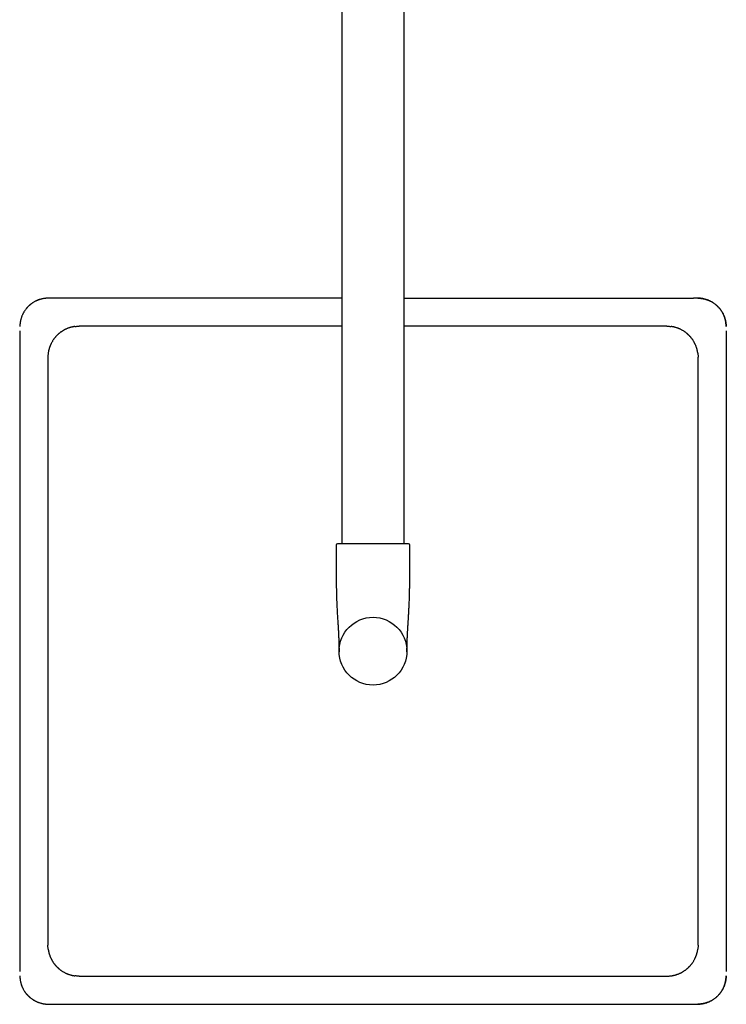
# Model space of a CAD drawing. Header units: millimetres. Extents: x 8 to 1497, y 12 to 709.
# Tile 2 of 10: x 637 to 887, y 12 to 361. Entities that reach past the tile are written whole.
import ezdxf

# ---------------------------------------------------------------- set-up
doc = ezdxf.new("R2010")
doc.units = ezdxf.units.MM

msp = doc.modelspace()

# ---------------------------------------------------------------- linework, layer by layer
at = {"color": 7, "linetype": 'Continuous', "lineweight": 30}
for p, q in [((751, 527.59), (751, 175.25)), ((773, 175.25), (773, 527.59)), ((648.65, 262.18), (647.08, 262.18)), ((876.92, 262.18), (875.35, 262.18)), ((875.35, 262.17), (875.35, 262.18)), ((751, 252.25), (658, 252.25)), ((866, 252.25), (773, 252.25)), ((647, 241.25), (647, 137.25)), ((877, 137.25), (877, 241.25)), ((749, 174.75), (749, 162.25)), ((775, 162.25), (775, 174.75)), ((647, 137.25), (647, 33.25)), ((774, 137.28), (774, 137.25)), ((877, 33.25), (877, 137.25)), ((637.08, 23.9), (637.07, 23.9)), ((658, 22.25), (762, 22.25)), ((762, 22.25), (866, 22.25)), ((886.92, 23.9), (886.93, 23.9)), ((647.08, 12.33), (648.65, 12.32)), ((875.35, 12.32), (876.92, 12.33)), ((875.35, 12.33), (875.35, 12.32)), ((876.92, 12.33), (876.92, 12.33))]:
    msp.add_line(p, q, dxfattribs=at)
msp.add_circle((762, 137.25), 12, dxfattribs=at)
for centre, start, end in [((749.5, 174.75), 90, 180), ((774.5, 174.75), 0, 90)]:
    msp.add_arc(centre, 0.5, start, end, dxfattribs=at)
for points, knots in [([(647.08, 262.18), (646.94, 262.18), (646.66, 262.17), (646.25, 262.14), (645.84, 262.1), (645.44, 262.04), (645.04, 261.96), (644.64, 261.87), (644.25, 261.76), (643.87, 261.64), (643.5, 261.5), (643.12, 261.34), (642.73, 261.17), (642.34, 260.97), (641.96, 260.75), (641.6, 260.52), (641.25, 260.28), (640.92, 260.03), (640.6, 259.77), (640.29, 259.49), (639.99, 259.21), (639.71, 258.91), (639.44, 258.6), (639.17, 258.27), (638.92, 257.94), (638.69, 257.59), (638.46, 257.23), (638.26, 256.86), (638.07, 256.48), (637.89, 256.1), (637.74, 255.73), (637.61, 255.35), (637.49, 254.98), (637.38, 254.59), (637.29, 254.2), (637.21, 253.8), (637.15, 253.4), (637.11, 253), (637.08, 252.59), (637.08, 252.31), (637.08, 252.17)], [0, 0, 0, 0, 0.026555, 0.05293, 0.079151, 0.105234, 0.131186, 0.157007, 0.182693, 0.208237, 0.233631, 0.258869, 0.286941, 0.314806, 0.342461, 0.369905, 0.397141, 0.42369, 0.450042, 0.476199, 0.502164, 0.528392, 0.554817, 0.581439, 0.608263, 0.635289, 0.662033, 0.688975, 0.716116, 0.743453, 0.768472, 0.793645, 0.818964, 0.844421, 0.870011, 0.895728, 0.921575, 0.947557, 0.97369, 1, 1, 1, 1]), ([(647.08, 262.17), (646.97, 262.17), (646.76, 262.17), (646.44, 262.15), (646.11, 262.12), (645.76, 262.08), (645.41, 262.03), (645.04, 261.96), (644.67, 261.87), (644.31, 261.77), (643.95, 261.66), (643.6, 261.54), (643.25, 261.4), (642.89, 261.24), (642.53, 261.07), (642.18, 260.88), (641.83, 260.67), (641.48, 260.44), (641.14, 260.2), (640.82, 259.95), (640.51, 259.69), (640.2, 259.42), (639.91, 259.12), (639.63, 258.83), (639.38, 258.54), (639.16, 258.25), (638.93, 257.95), (638.72, 257.64), (638.52, 257.32), (638.33, 256.99), (638.14, 256.64), (637.97, 256.28), (637.82, 255.92), (637.67, 255.54), (637.54, 255.15), (637.42, 254.75), (637.32, 254.34), (637.24, 253.92), (637.17, 253.49), (637.12, 253.06), (637.09, 252.62), (637.08, 252.32), (637.08, 252.17)], [0, 0, 0, 0, 0.019893, 0.040526, 0.061892, 0.083987, 0.106809, 0.13036, 0.154641, 0.179655, 0.20269, 0.226316, 0.250533, 0.275342, 0.300741, 0.326261, 0.35235, 0.379006, 0.406229, 0.431468, 0.457175, 0.48335, 0.509993, 0.537106, 0.56006, 0.583341, 0.606949, 0.630883, 0.655143, 0.679729, 0.704639, 0.729872, 0.755427, 0.781304, 0.807502, 0.834023, 0.860868, 0.88804, 0.915539, 0.943368, 0.971524, 1, 1, 1, 1]), ([(647.08, 262.18), (647.08, 262.18), (647.08, 262.18), (647.08, 262.18), (647.08, 262.17), (647.08, 262.17)], [0, 0, 0, 0, 0.486113, 0.968647, 1, 1, 1, 1]), ([(751, 262.24), (750.42, 262.24), (748.41, 262.24), (744.97, 262.24), (740.67, 262.24), (736.35, 262.24), (732.02, 262.23), (727.6, 262.23), (723.09, 262.23), (718.49, 262.23), (713.88, 262.23), (709.24, 262.23), (704.59, 262.22), (699.91, 262.22), (695.22, 262.22), (690.51, 262.22), (685.78, 262.21), (681.03, 262.21), (676.26, 262.21), (671.56, 262.2), (666.94, 262.2), (662.39, 262.19), (657.82, 262.19), (653.24, 262.19), (650.18, 262.18), (648.65, 262.18)], [0, 0, 0, 0, 0.017014, 0.05885, 0.100857, 0.143034, 0.185383, 0.227902, 0.272629, 0.317542, 0.362643, 0.407931, 0.453406, 0.499068, 0.544916, 0.590951, 0.637173, 0.683581, 0.730175, 0.776956, 0.821234, 0.865678, 0.910287, 0.955061, 1, 1, 1, 1]), ([(648.65, 262.18), (648.65, 262.18), (648.65, 262.18), (648.65, 262.19), (648.65, 262.18), (648.65, 262.18)], [0, 0, 0, 0, 0.021298, 0.509413, 1, 1, 1, 1]), ([(773, 262.24), (773.58, 262.24), (775.59, 262.24), (779.03, 262.24), (783.33, 262.24), (787.64, 262.24), (791.98, 262.23), (796.4, 262.23), (800.91, 262.23), (805.51, 262.23), (810.12, 262.23), (814.76, 262.23), (819.41, 262.22), (824.08, 262.22), (828.78, 262.22), (833.49, 262.22), (838.22, 262.21), (842.97, 262.21), (847.74, 262.21), (852.44, 262.2), (857.06, 262.2), (861.61, 262.19), (866.18, 262.19), (870.76, 262.19), (873.82, 262.18), (875.35, 262.18)], [0, 0, 0, 0, 0.017005, 0.058838, 0.100842, 0.143017, 0.185362, 0.227877, 0.272601, 0.317512, 0.36261, 0.407895, 0.453368, 0.499028, 0.544875, 0.59091, 0.637132, 0.683542, 0.730139, 0.776923, 0.821205, 0.865654, 0.91027, 0.955051, 1, 1, 1, 1]), ([(876.92, 262.18), (877.06, 262.18), (877.33, 262.17), (877.74, 262.14), (878.15, 262.1), (878.55, 262.04), (878.95, 261.96), (879.34, 261.87), (879.73, 261.77), (880.1, 261.65), (880.47, 261.51), (880.85, 261.36), (881.23, 261.18), (881.62, 260.99), (882, 260.78), (882.36, 260.55), (882.71, 260.31), (883.04, 260.07), (883.36, 259.81), (883.66, 259.54), (883.96, 259.26), (884.25, 258.96), (884.52, 258.65), (884.79, 258.32), (885.05, 257.98), (885.29, 257.63), (885.51, 257.27), (885.72, 256.9), (885.92, 256.52), (886.09, 256.14), (886.25, 255.76), (886.38, 255.39), (886.51, 255), (886.61, 254.62), (886.71, 254.22), (886.78, 253.82), (886.84, 253.42), (886.89, 253.01), (886.92, 252.59), (886.92, 252.31), (886.92, 252.17)], [0, 0, 0, 0, 0.026367, 0.052584, 0.078643, 0.104542, 0.130283, 0.155866, 0.181293, 0.206566, 0.231686, 0.256655, 0.284438, 0.312029, 0.339426, 0.366629, 0.393637, 0.419971, 0.446116, 0.472071, 0.497836, 0.52428, 0.550922, 0.577765, 0.604808, 0.632051, 0.659003, 0.686146, 0.71348, 0.741004, 0.766189, 0.791529, 0.817026, 0.842681, 0.868494, 0.894469, 0.920608, 0.946913, 0.973381, 1, 1, 1, 1]), ([(886.92, 252.17), (886.92, 252.28), (886.92, 252.49), (886.9, 252.81), (886.87, 253.15), (886.83, 253.49), (886.78, 253.85), (886.71, 254.21), (886.62, 254.58), (886.52, 254.95), (886.41, 255.3), (886.29, 255.65), (886.15, 256.01), (885.99, 256.36), (885.82, 256.72), (885.62, 257.07), (885.42, 257.43), (885.19, 257.78), (884.95, 258.11), (884.7, 258.44), (884.44, 258.75), (884.16, 259.05), (883.87, 259.35), (883.57, 259.62), (883.28, 259.87), (883, 260.1), (882.7, 260.32), (882.39, 260.53), (882.07, 260.73), (881.73, 260.93), (881.39, 261.11), (881.03, 261.28), (880.66, 261.44), (880.28, 261.58), (879.89, 261.71), (879.49, 261.83), (879.09, 261.93), (878.67, 262.02), (878.24, 262.08), (877.81, 262.13), (877.37, 262.17), (877.07, 262.17), (876.92, 262.17)], [0, 0, 0, 0, 0.019893, 0.040526, 0.061892, 0.083987, 0.106809, 0.13036, 0.154641, 0.179655, 0.20269, 0.226316, 0.250533, 0.275342, 0.300741, 0.326261, 0.35235, 0.379006, 0.406229, 0.431468, 0.457175, 0.48335, 0.509993, 0.537106, 0.56006, 0.583341, 0.606949, 0.630883, 0.655143, 0.679729, 0.704639, 0.729872, 0.755427, 0.781304, 0.807502, 0.834023, 0.860868, 0.88804, 0.915539, 0.943368, 0.971524, 1, 1, 1, 1]), ([(637.08, 252.17), (637.07, 252.17), (637.07, 252.17), (637.07, 252.17), (637.08, 252.17), (637.08, 252.17)], [0, 0, 0, 0, 0.492256, 0.982048, 1, 1, 1, 1]), ([(656.57, 252.16), (656.51, 252.15), (656.39, 252.13), (656.2, 252.1), (655.99, 252.07), (655.77, 252.02), (655.53, 251.97), (655.28, 251.91), (655.02, 251.84), (654.75, 251.76), (654.48, 251.68), (654.2, 251.58), (653.91, 251.47), (653.61, 251.34), (653.38, 251.23), (653.21, 251.15), (653.11, 251.11), (653.02, 251.06), (652.92, 251.01), (652.83, 250.96), (652.74, 250.91), (652.66, 250.87), (652.55, 250.81), (652.41, 250.73), (652.21, 250.6), (651.98, 250.46), (651.74, 250.3), (651.51, 250.14), (651.31, 249.98), (651.13, 249.84), (650.96, 249.7), (650.8, 249.57), (650.65, 249.44), (650.51, 249.31), (650.36, 249.17), (650.23, 249.04), (650.11, 248.92), (650, 248.8), (649.89, 248.68), (649.78, 248.56), (649.67, 248.44), (649.57, 248.32), (649.45, 248.17), (649.31, 247.99), (649.14, 247.78), (648.96, 247.53), (648.77, 247.23), (648.56, 246.89), (648.35, 246.54), (648.2, 246.26), (648.11, 246.06), (648.06, 245.96), (648.01, 245.85), (647.96, 245.75), (647.92, 245.65), (647.87, 245.54), (647.81, 245.39), (647.73, 245.19), (647.64, 244.96), (647.56, 244.71), (647.47, 244.45), (647.4, 244.18), (647.32, 243.91), (647.26, 243.62), (647.2, 243.32), (647.14, 243.01), (647.11, 242.8), (647.09, 242.69)], [0, 0, 0, 0, 0.012171, 0.025519, 0.040045, 0.055752, 0.07264, 0.090712, 0.109968, 0.128659, 0.148344, 0.16902, 0.190686, 0.213338, 0.236973, 0.24424, 0.251594, 0.259036, 0.266566, 0.274183, 0.281888, 0.287982, 0.292411, 0.306903, 0.322265, 0.341685, 0.362335, 0.384213, 0.399552, 0.415441, 0.431312, 0.445051, 0.45879, 0.472527, 0.486263, 0.499999, 0.511188, 0.522377, 0.533566, 0.544756, 0.555946, 0.567137, 0.577483, 0.59584, 0.614692, 0.634039, 0.660726, 0.688305, 0.716777, 0.746143, 0.754108, 0.762136, 0.770228, 0.778382, 0.786252, 0.791653, 0.804929, 0.818969, 0.83668, 0.855471, 0.875341, 0.89399, 0.913494, 0.933849, 0.955053, 0.977104, 1, 1, 1, 1]), ([(656.57, 252.16), (656.72, 252.18), (657.04, 252.22), (657.52, 252.25), (657.84, 252.25), (658, 252.25)], [0, 0, 0, 0, 0.3333216, 0.6666785, 1, 1, 1, 1]), ([(866, 252.25), (866.16, 252.25), (866.48, 252.25), (866.96, 252.22), (867.28, 252.18), (867.43, 252.16)], [0, 0, 0, 0, 0.3333215, 0.6666784, 1, 1, 1, 1]), ([(876.91, 242.69), (876.9, 242.75), (876.88, 242.87), (876.85, 243.06), (876.82, 243.26), (876.77, 243.48), (876.72, 243.72), (876.66, 243.97), (876.59, 244.23), (876.51, 244.5), (876.42, 244.77), (876.32, 245.05), (876.21, 245.34), (876.09, 245.64), (875.98, 245.88), (875.9, 246.04), (875.86, 246.14), (875.81, 246.23), (875.76, 246.33), (875.71, 246.43), (875.66, 246.52), (875.62, 246.59), (875.56, 246.7), (875.47, 246.84), (875.35, 247.04), (875.21, 247.27), (875.04, 247.52), (874.88, 247.74), (874.73, 247.95), (874.59, 248.12), (874.45, 248.29), (874.32, 248.45), (874.19, 248.6), (874.05, 248.75), (873.92, 248.89), (873.79, 249.02), (873.66, 249.14), (873.55, 249.26), (873.43, 249.37), (873.31, 249.47), (873.19, 249.58), (873.07, 249.68), (872.92, 249.8), (872.74, 249.95), (872.53, 250.11), (872.27, 250.29), (871.98, 250.49), (871.64, 250.7), (871.29, 250.9), (871.01, 251.05), (870.81, 251.14), (870.71, 251.19), (870.6, 251.24), (870.5, 251.29), (870.4, 251.33), (870.28, 251.38), (870.14, 251.44), (869.94, 251.52), (869.71, 251.61), (869.45, 251.7), (869.19, 251.78), (868.92, 251.86), (868.65, 251.93), (868.37, 252), (868.07, 252.06), (867.76, 252.11), (867.54, 252.14), (867.43, 252.16)], [0, 0, 0, 0, 0.012161, 0.025501, 0.040021, 0.055722, 0.072607, 0.090677, 0.109932, 0.128623, 0.148309, 0.168988, 0.190658, 0.213315, 0.236958, 0.244226, 0.251583, 0.259027, 0.266559, 0.274179, 0.281887, 0.287982, 0.29241, 0.306902, 0.322263, 0.341682, 0.362332, 0.384211, 0.39955, 0.41544, 0.431312, 0.445051, 0.458789, 0.472526, 0.486262, 0.499998, 0.511187, 0.522376, 0.533565, 0.544755, 0.555945, 0.567137, 0.577486, 0.595851, 0.614709, 0.63406, 0.660751, 0.688329, 0.716798, 0.746157, 0.754119, 0.762145, 0.770234, 0.778385, 0.786254, 0.791673, 0.804986, 0.819056, 0.836792, 0.8556, 0.875476, 0.894122, 0.913616, 0.933952, 0.95513, 0.977146, 1, 1, 1, 1]), ([(886.92, 252.17), (886.92, 252.17), (886.93, 252.17), (886.93, 252.17), (886.93, 252.17), (886.92, 252.17)], [0, 0, 0, 0, 0.031961, 0.514766, 1, 1, 1, 1]), ([(637.07, 250.61), (637.07, 248.92), (637.07, 245.55), (637.06, 240.5), (637.06, 235.47), (637.05, 230.46), (637.05, 225.5), (637.05, 220.59), (637.04, 215.72), (637.04, 210.87), (637.04, 206.01), (637.03, 201.13), (637.03, 196.24), (637.03, 191.37), (637.03, 186.51), (637.02, 181.68), (637.02, 176.86), (637.02, 172.07), (637.02, 167.29), (637.02, 162.53), (637.02, 157.79), (637.02, 153.07), (637.02, 148.36), (637.01, 143.68), (637.01, 139.23), (637.01, 135.01), (637.01, 131.68), (637.02, 129.41), (637.02, 128.41), (637.02, 128.01), (637.02, 127.84), (637.02, 127.68), (637.02, 126.8), (637.02, 124.93), (637.02, 122.05), (637.02, 118.9), (637.02, 115.26), (637.02, 111.13), (637.02, 106.5), (637.02, 101.86), (637.02, 97.19), (637.02, 92.5), (637.03, 87.88), (637.03, 83.33), (637.03, 78.85), (637.03, 74.35), (637.03, 69.83), (637.04, 65.29), (637.04, 60.73), (637.04, 56.15), (637.05, 51.56), (637.05, 46.94), (637.05, 42.33), (637.06, 37.73), (637.06, 33.13), (637.07, 28.52), (637.07, 25.44), (637.07, 23.9)], [0, 0, 0, 0, 0.022345, 0.044609, 0.06679, 0.088889, 0.110906, 0.132449, 0.153913, 0.175298, 0.196603, 0.218261, 0.239836, 0.261328, 0.282737, 0.304063, 0.325306, 0.346466, 0.367543, 0.388536, 0.409447, 0.430274, 0.451017, 0.471678, 0.492255, 0.509934, 0.527551, 0.53621, 0.540015, 0.540762, 0.541509, 0.542256, 0.542914, 0.553144, 0.567023, 0.58095, 0.594922, 0.615213, 0.635601, 0.656087, 0.67667, 0.69735, 0.718128, 0.737807, 0.757573, 0.777425, 0.797363, 0.817388, 0.837499, 0.857696, 0.87798, 0.898349, 0.918805, 0.938979, 0.959237, 0.979577, 1, 1, 1, 1]), ([(637.07, 250.61), (637.07, 250.61), (637.07, 250.61), (637.07, 250.61), (637.08, 250.61), (637.08, 250.61)], [0, 0, 0, 0, 0.490587, 0.978703, 1, 1, 1, 1]), ([(886.92, 250.61), (886.92, 250.61), (886.93, 250.61), (886.93, 250.61), (886.93, 250.61), (886.93, 250.61)], [0, 0, 0, 0, 0.021297, 0.509413, 1, 1, 1, 1]), ([(886.93, 250.61), (886.93, 249.18), (886.93, 246.34), (886.94, 242.07), (886.94, 237.83), (886.94, 233.6), (886.95, 229.41), (886.95, 225.27), (886.95, 221.16), (886.96, 217.07), (886.96, 212.74), (886.96, 208.16), (886.97, 203.35), (886.97, 198.57), (886.97, 193.8), (886.97, 189.06), (886.98, 184.34), (886.98, 179.64), (886.98, 174.96), (886.98, 170.31), (886.98, 165.67), (886.98, 161.06), (886.98, 156.87), (886.98, 153.09), (886.98, 150.29), (886.98, 148.38), (886.98, 147.53), (886.98, 147.2), (886.98, 147.05), (886.98, 146.9), (886.98, 145.89), (886.99, 143.67), (886.99, 140.26), (886.99, 136.51), (886.99, 132.45), (886.98, 128.08), (886.98, 123.38), (886.98, 118.67), (886.98, 113.94), (886.98, 109.19), (886.98, 104.42), (886.98, 99.76), (886.98, 95.22), (886.98, 90.8), (886.97, 86.36), (886.97, 81.91), (886.97, 77.44), (886.97, 72.95), (886.96, 68.45), (886.96, 63.93), (886.96, 59.4), (886.96, 54.85), (886.95, 50.29), (886.95, 45.43), (886.94, 40.28), (886.94, 34.84), (886.93, 29.38), (886.93, 25.73), (886.93, 23.9)], [0, 0, 0, 0, 0.018867, 0.037663, 0.056388, 0.075042, 0.093625, 0.111807, 0.12992, 0.147965, 0.165941, 0.187252, 0.208466, 0.229582, 0.250602, 0.271524, 0.292349, 0.313077, 0.333707, 0.354241, 0.374677, 0.395016, 0.415258, 0.430159, 0.445006, 0.452303, 0.45551, 0.45614, 0.456769, 0.457399, 0.458116, 0.470253, 0.48672, 0.503242, 0.519817, 0.540441, 0.561147, 0.581938, 0.602811, 0.623768, 0.644808, 0.665932, 0.685369, 0.704875, 0.724452, 0.744099, 0.763815, 0.783602, 0.803459, 0.823386, 0.843383, 0.86345, 0.883587, 0.903794, 0.9277, 0.951703, 0.975803, 1, 1, 1, 1]), ([(647.09, 242.69), (647.08, 242.53), (647.04, 242.21), (647.01, 241.73), (647, 241.41), (647, 241.25)], [0, 0, 0, 0, 0.3332393, 0.6664519, 1, 1, 1, 1]), ([(876.91, 242.69), (876.92, 242.53), (876.96, 242.21), (876.99, 241.73), (877, 241.41), (877, 241.25)], [0, 0, 0, 0, 0.333322, 0.666678, 1, 1, 1, 1]), ([(762, 175.25), (761.88, 175.25), (761.63, 175.25), (761.27, 175.25), (760.9, 175.25), (760.54, 175.25), (760.18, 175.25), (759.81, 175.25), (759.46, 175.25), (759.14, 175.25), (758.85, 175.25), (758.55, 175.25), (758.26, 175.25), (757.97, 175.25), (757.68, 175.25), (757.36, 175.25), (757.01, 175.25), (756.63, 175.25), (756.25, 175.25), (755.88, 175.25), (755.52, 175.25), (755.13, 175.25), (754.73, 175.25), (754.32, 175.25), (753.92, 175.25), (753.53, 175.25), (753.18, 175.25), (752.86, 175.25), (752.57, 175.25), (752.3, 175.25), (752.03, 175.25), (751.78, 175.25), (751.55, 175.25), (751.34, 175.25), (751.16, 175.25), (750.98, 175.25), (750.82, 175.25), (750.66, 175.25), (750.51, 175.25), (750.37, 175.25), (750.24, 175.25), (750.11, 175.25), (750, 175.25), (749.9, 175.25), (749.8, 175.25), (749.73, 175.25), (749.65, 175.25), (749.59, 175.25), (749.54, 175.25), (749.51, 175.25), (749.5, 175.25), (749.5, 175.25)], [0, 0, 0, 0, 0.018665, 0.037297, 0.055912, 0.074527, 0.093157, 0.111819, 0.131336, 0.146861, 0.16237, 0.177871, 0.193374, 0.208887, 0.22442, 0.239983, 0.261456, 0.282884, 0.30429, 0.325699, 0.347135, 0.368623, 0.394935, 0.421183, 0.447414, 0.473671, 0.5, 0.521933, 0.543816, 0.565676, 0.58754, 0.609432, 0.63138, 0.649789, 0.668162, 0.686514, 0.704861, 0.723218, 0.7416, 0.760022, 0.779809, 0.799558, 0.819288, 0.839018, 0.858768, 0.878557, 0.897511, 0.923129, 0.948722, 0.974332, 1, 1, 1, 1]), ([(774.5, 175.25), (774.5, 175.25), (774.5, 175.25), (774.48, 175.25), (774.45, 175.25), (774.42, 175.25), (774.37, 175.25), (774.31, 175.25), (774.24, 175.25), (774.17, 175.25), (774.1, 175.25), (774.02, 175.25), (773.93, 175.25), (773.83, 175.25), (773.73, 175.25), (773.61, 175.25), (773.46, 175.25), (773.29, 175.25), (773.1, 175.25), (772.9, 175.25), (772.69, 175.25), (772.45, 175.25), (772.17, 175.25), (771.87, 175.25), (771.54, 175.25), (771.2, 175.25), (770.86, 175.25), (770.53, 175.25), (770.21, 175.25), (769.88, 175.25), (769.55, 175.25), (769.2, 175.25), (768.86, 175.25), (768.54, 175.25), (768.23, 175.25), (767.91, 175.25), (767.59, 175.25), (767.27, 175.25), (766.94, 175.25), (766.59, 175.25), (766.24, 175.25), (765.87, 175.25), (765.5, 175.25), (765.13, 175.25), (764.75, 175.25), (764.38, 175.25), (763.96, 175.25), (763.51, 175.25), (763.01, 175.25), (762.5, 175.25), (762.17, 175.25), (762, 175.25)], [0, 0, 0, 0, 0.018661, 0.037291, 0.055906, 0.074521, 0.093153, 0.111818, 0.131336, 0.146861, 0.16237, 0.177871, 0.193374, 0.208887, 0.22442, 0.239983, 0.261456, 0.282884, 0.30429, 0.325699, 0.347135, 0.368623, 0.394935, 0.421183, 0.447414, 0.473671, 0.5, 0.521933, 0.543816, 0.565676, 0.58754, 0.609432, 0.63138, 0.649789, 0.668162, 0.686514, 0.704861, 0.723218, 0.7416, 0.760022, 0.779809, 0.799558, 0.819288, 0.839018, 0.858768, 0.878557, 0.897514, 0.923136, 0.948729, 0.974337, 1, 1, 1, 1]), ([(749.01, 162.25), (749.01, 162.25), (749, 162.24), (749, 162.23), (749, 162.22)], [0, 0, 0, 0, 0.499933, 1, 1, 1, 1]), ([(749, 162.22), (749, 162.21), (749, 162.19), (749, 162.15), (749, 162.11), (749, 162.07), (749.01, 162.02), (749.01, 161.98), (749.01, 161.93), (749.01, 161.88), (749.01, 161.82), (749.01, 161.76), (749.01, 161.67), (749.01, 161.54), (749.01, 161.38), (749.01, 161.19), (749.01, 160.99), (749.01, 160.76), (749.02, 160.46), (749.02, 160.08), (749.03, 159.62), (749.03, 159.13), (749.04, 158.6), (749.05, 158.05), (749.07, 157.47), (749.08, 156.89), (749.11, 156.15), (749.14, 155.26), (749.18, 154.23), (749.22, 153.22), (749.28, 152.21), (749.33, 151.25), (749.38, 150.33), (749.43, 149.46), (749.49, 148.59), (749.54, 147.72), (749.6, 146.84), (749.65, 145.95), (749.7, 145.15), (749.74, 144.45), (749.77, 143.83), (749.79, 143.32), (749.81, 142.92), (749.83, 142.62), (749.84, 142.34), (749.85, 142.07), (749.86, 141.82), (749.87, 141.6), (749.88, 141.39), (749.89, 141.19), (749.89, 141.02), (749.9, 140.85), (749.91, 140.71), (749.91, 140.58), (749.91, 140.47), (749.92, 140.38), (749.92, 140.31), (749.92, 140.26), (749.92, 140.22), (749.92, 140.2), (749.92, 140.19)], [0, 0, 0, 0, 0.004955, 0.009394, 0.013335, 0.016801, 0.019828, 0.022471, 0.024812, 0.026966, 0.02959, 0.03233, 0.035191, 0.042405, 0.049399, 0.056904, 0.066491, 0.076668, 0.087175, 0.106703, 0.127166, 0.148511, 0.172299, 0.196976, 0.222482, 0.248728, 0.274988, 0.32127, 0.366877, 0.411955, 0.456678, 0.501248, 0.539889, 0.578638, 0.617329, 0.656114, 0.69517, 0.734684, 0.77486, 0.801572, 0.828724, 0.856381, 0.869612, 0.882846, 0.895471, 0.907399, 0.918625, 0.928602, 0.937939, 0.946639, 0.954705, 0.962148, 0.968986, 0.975245, 0.980968, 0.986212, 0.98988, 0.993365, 0.99672, 1, 1, 1, 1]), ([(774.08, 140.19), (774.08, 140.2), (774.08, 140.22), (774.08, 140.25), (774.08, 140.29), (774.08, 140.35), (774.08, 140.41), (774.09, 140.47), (774.09, 140.55), (774.09, 140.63), (774.09, 140.72), (774.1, 140.81), (774.1, 140.9), (774.1, 141), (774.11, 141.11), (774.11, 141.24), (774.12, 141.4), (774.13, 141.59), (774.14, 141.81), (774.15, 142.07), (774.16, 142.38), (774.18, 142.7), (774.19, 143.04), (774.21, 143.4), (774.23, 143.78), (774.25, 144.18), (774.27, 144.59), (774.3, 145.02), (774.32, 145.47), (774.35, 145.99), (774.39, 146.56), (774.42, 147.19), (774.46, 147.8), (774.5, 148.39), (774.54, 149.03), (774.58, 149.7), (774.62, 150.42), (774.66, 151.11), (774.7, 151.76), (774.73, 152.38), (774.76, 152.99), (774.79, 153.58), (774.82, 154.17), (774.85, 154.87), (774.88, 155.68), (774.91, 156.62), (774.93, 157.53), (774.95, 158.4), (774.97, 159.06), (774.97, 159.55), (774.98, 159.87), (774.98, 160.17), (774.98, 160.46), (774.99, 160.73), (774.99, 160.99), (774.99, 161.24), (774.99, 161.43), (774.99, 161.58), (774.99, 161.7), (774.99, 161.82), (774.99, 161.95), (774.99, 162.1), (774.99, 162.2), (774.99, 162.25)], [0, 0, 0, 0, 0.006683, 0.012711, 0.018131, 0.02301, 0.027439, 0.031539, 0.035462, 0.039378, 0.043111, 0.04708, 0.051263, 0.055654, 0.06025, 0.06505, 0.072998, 0.081433, 0.090347, 0.103019, 0.116509, 0.130797, 0.145862, 0.162014, 0.178935, 0.196611, 0.215027, 0.234178, 0.254058, 0.274645, 0.303221, 0.330975, 0.357986, 0.38432, 0.410035, 0.442858, 0.474804, 0.505955, 0.534138, 0.561736, 0.588778, 0.615279, 0.641246, 0.66705, 0.708084, 0.749801, 0.792293, 0.828643, 0.865635, 0.880221, 0.894275, 0.907726, 0.920553, 0.932732, 0.944242, 0.955061, 0.96517, 0.970175, 0.975127, 0.980551, 0.986499, 0.99298, 1, 1, 1, 1]), ([(749.92, 140.19), (749.92, 140.17), (749.93, 140.14), (749.93, 140.08), (749.93, 140), (749.93, 139.92), (749.94, 139.82), (749.94, 139.72), (749.94, 139.6), (749.95, 139.48), (749.95, 139.34), (749.95, 139.19), (749.96, 139.04), (749.97, 138.78), (749.97, 138.42), (749.98, 138.09), (749.99, 137.9), (749.99, 137.84), (749.99, 137.78), (749.99, 137.73), (749.99, 137.67), (749.99, 137.61), (749.99, 137.55), (749.99, 137.5), (749.99, 137.44), (750, 137.39), (750, 137.33), (750, 137.28), (750, 137.23), (750, 137.17), (750, 137.12), (750, 137.09), (750, 137.07)], [0, 0, 0, 0, 0.032909, 0.064113, 0.094, 0.123013, 0.151636, 0.180379, 0.209755, 0.240256, 0.272341, 0.306418, 0.342433, 0.37855, 0.485952, 0.591857, 0.604986, 0.618088, 0.631166, 0.644257, 0.658065, 0.673531, 0.691333, 0.711929, 0.735624, 0.762622, 0.793069, 0.827071, 0.864708, 0.906042, 0.951126, 1, 1, 1, 1]), ([(749.92, 140.19), (749.93, 139.96), (749.94, 139.53), (749.96, 138.9), (749.98, 138.3), (749.99, 137.68), (750, 137.26), (750, 137.05)], [0, 0, 0, 0, 0.223055, 0.410801, 0.602725, 0.79905, 1, 1, 1, 1]), ([(774, 137.08), (774, 137.09), (774, 137.11), (774, 137.15), (774, 137.19), (774, 137.23), (774, 137.28), (774, 137.33), (774, 137.38), (774, 137.43), (774.01, 137.49), (774.01, 137.54), (774.01, 137.6), (774.01, 137.67), (774.01, 137.76), (774.01, 137.86), (774.02, 137.98), (774.02, 138.13), (774.02, 138.29), (774.03, 138.46), (774.03, 138.64), (774.04, 138.82), (774.04, 139), (774.05, 139.18), (774.05, 139.38), (774.06, 139.59), (774.06, 139.79), (774.07, 140), (774.07, 140.13), (774.08, 140.19)], [0, 0, 0, 0, 0.044259, 0.08366, 0.118308, 0.148357, 0.174044, 0.195738, 0.214045, 0.229945, 0.243339, 0.257582, 0.273724, 0.291762, 0.311684, 0.340593, 0.372663, 0.407852, 0.451564, 0.498458, 0.545538, 0.592712, 0.640236, 0.688348, 0.747158, 0.807462, 0.86955, 0.933662, 1, 1, 1, 1]), ([(774, 137.08), (774, 137.32), (774.01, 137.8), (774.03, 138.51), (774.05, 139.21), (774.06, 139.77), (774.07, 140.1), (774.08, 140.19)], [0, 0, 0, 0, 0.2290243, 0.4610221, 0.6869669, 0.9072275, 1, 1, 1, 1]), ([(774, 137.07), (774, 137.07), (774, 137.07), (774, 137.08), (774, 137.08)], [0, 0, 0, 0, 0.403153, 1, 1, 1, 1]), ([(647.09, 31.82), (647.08, 31.98), (647.04, 32.29), (647.01, 32.77), (647, 33.09), (647, 33.25)], [0, 0, 0, 0, 0.333322, 0.666678, 1, 1, 1, 1]), ([(647.09, 31.82), (647.1, 31.76), (647.12, 31.64), (647.15, 31.45), (647.18, 31.25), (647.23, 31.02), (647.28, 30.79), (647.34, 30.53), (647.41, 30.28), (647.49, 30.01), (647.58, 29.74), (647.67, 29.46), (647.79, 29.17), (647.91, 28.87), (648.02, 28.63), (648.1, 28.46), (648.14, 28.37), (648.19, 28.27), (648.24, 28.18), (648.29, 28.08), (648.34, 27.99), (648.38, 27.91), (648.44, 27.81), (648.53, 27.66), (648.65, 27.46), (648.79, 27.24), (648.96, 26.99), (649.12, 26.76), (649.27, 26.56), (649.41, 26.38), (649.55, 26.21), (649.68, 26.05), (649.81, 25.91), (649.95, 25.76), (650.08, 25.62), (650.21, 25.48), (650.34, 25.36), (650.45, 25.25), (650.57, 25.14), (650.69, 25.03), (650.81, 24.93), (650.93, 24.83), (651.08, 24.7), (651.26, 24.56), (651.48, 24.4), (651.73, 24.22), (652.02, 24.02), (652.36, 23.81), (652.71, 23.6), (652.99, 23.46), (653.19, 23.36), (653.29, 23.31), (653.4, 23.26), (653.5, 23.21), (653.6, 23.17), (653.72, 23.12), (653.86, 23.06), (654.06, 22.98), (654.29, 22.9), (654.55, 22.81), (654.81, 22.73), (655.08, 22.65), (655.35, 22.58), (655.63, 22.51), (655.93, 22.45), (656.24, 22.39), (656.46, 22.36), (656.57, 22.35)], [0, 0, 0, 0, 0.0121, 0.025387, 0.039864, 0.055532, 0.072392, 0.090446, 0.109695, 0.128389, 0.148086, 0.168783, 0.190479, 0.21317, 0.236854, 0.244137, 0.251508, 0.258967, 0.266516, 0.274153, 0.281878, 0.287981, 0.29241, 0.3069, 0.32226, 0.341679, 0.362329, 0.384209, 0.399548, 0.415439, 0.431312, 0.445052, 0.45879, 0.472527, 0.486263, 0.5, 0.511188, 0.522377, 0.533566, 0.544756, 0.555946, 0.567137, 0.577488, 0.595856, 0.614717, 0.63407, 0.660762, 0.68834, 0.716807, 0.746163, 0.754125, 0.762149, 0.770236, 0.778387, 0.786255, 0.791679, 0.805002, 0.81908, 0.836824, 0.855636, 0.875514, 0.89416, 0.91365, 0.933982, 0.955152, 0.977158, 1, 1, 1, 1]), ([(867.43, 22.35), (867.49, 22.35), (867.61, 22.37), (867.8, 22.4), (868.01, 22.44), (868.23, 22.48), (868.46, 22.53), (868.72, 22.59), (868.98, 22.66), (869.24, 22.74), (869.51, 22.83), (869.79, 22.93), (870.09, 23.04), (870.39, 23.16), (870.62, 23.27), (870.79, 23.35), (870.88, 23.4), (870.98, 23.45), (871.08, 23.5), (871.17, 23.55), (871.26, 23.6), (871.34, 23.64), (871.45, 23.7), (871.59, 23.78), (871.79, 23.9), (872.02, 24.04), (872.26, 24.21), (872.49, 24.37), (872.69, 24.52), (872.87, 24.66), (873.04, 24.8), (873.2, 24.94), (873.35, 25.07), (873.49, 25.2), (873.64, 25.34), (873.77, 25.47), (873.89, 25.59), (874, 25.71), (874.11, 25.82), (874.22, 25.94), (874.33, 26.07), (874.43, 26.18), (874.55, 26.33), (874.69, 26.51), (874.86, 26.73), (875.04, 26.98), (875.24, 27.27), (875.45, 27.61), (875.65, 27.97), (875.8, 28.25), (875.89, 28.44), (875.94, 28.55), (875.99, 28.65), (876.04, 28.76), (876.08, 28.85), (876.13, 28.97), (876.19, 29.11), (876.27, 29.32), (876.36, 29.54), (876.45, 29.8), (876.53, 30.06), (876.61, 30.33), (876.68, 30.6), (876.74, 30.89), (876.81, 31.19), (876.86, 31.5), (876.89, 31.71), (876.91, 31.82)], [0, 0, 0, 0, 0.012083, 0.025356, 0.039821, 0.055479, 0.072332, 0.090383, 0.10963, 0.128324, 0.148024, 0.168726, 0.190429, 0.21313, 0.236825, 0.244112, 0.251487, 0.258951, 0.266504, 0.274145, 0.281875, 0.287981, 0.292409, 0.306899, 0.322258, 0.341677, 0.362327, 0.384207, 0.399547, 0.415439, 0.431312, 0.445051, 0.458789, 0.472526, 0.486262, 0.499998, 0.511187, 0.522376, 0.533565, 0.544755, 0.555945, 0.567137, 0.57749, 0.595865, 0.614731, 0.634087, 0.660781, 0.68836, 0.716824, 0.746174, 0.754134, 0.762156, 0.770241, 0.778389, 0.786257, 0.791695, 0.805047, 0.819149, 0.836915, 0.85574, 0.875623, 0.894266, 0.913748, 0.934064, 0.955213, 0.977192, 1, 1, 1, 1]), ([(877, 33.25), (877, 33.09), (876.99, 32.77), (876.96, 32.29), (876.92, 31.98), (876.91, 31.82)], [0, 0, 0, 0, 0.333322, 0.666678, 1, 1, 1, 1]), ([(637.08, 22.33), (637.07, 22.33), (637.07, 22.33), (637.07, 22.33), (637.08, 22.33), (637.08, 22.33)], [0, 0, 0, 0, 0.4861131, 0.9686469, 1, 1, 1, 1]), ([(637.08, 22.33), (637.08, 22.23), (637.08, 22.02), (637.1, 21.69), (637.13, 21.36), (637.17, 21.01), (637.22, 20.66), (637.29, 20.3), (637.38, 19.93), (637.48, 19.56), (637.59, 19.2), (637.71, 18.85), (637.85, 18.5), (638.01, 18.14), (638.18, 17.79), (638.38, 17.43), (638.58, 17.08), (638.81, 16.73), (639.05, 16.39), (639.3, 16.07), (639.56, 15.76), (639.84, 15.46), (640.13, 15.16), (640.43, 14.89), (640.72, 14.64), (641, 14.41), (641.3, 14.19), (641.61, 13.98), (641.93, 13.77), (642.27, 13.58), (642.61, 13.4), (642.97, 13.23), (643.34, 13.07), (643.72, 12.92), (644.11, 12.79), (644.51, 12.68), (644.91, 12.57), (645.33, 12.49), (645.76, 12.42), (646.19, 12.37), (646.63, 12.34), (646.93, 12.33), (647.08, 12.33)], [0, 0, 0, 0, 0.019893, 0.040526, 0.061892, 0.083987, 0.106809, 0.13036, 0.154641, 0.179655, 0.20269, 0.226316, 0.250533, 0.275342, 0.300741, 0.326261, 0.35235, 0.379006, 0.406229, 0.431468, 0.457175, 0.48335, 0.509993, 0.537106, 0.56006, 0.583341, 0.606949, 0.630883, 0.655143, 0.679729, 0.704639, 0.729872, 0.755427, 0.781304, 0.807502, 0.834023, 0.860868, 0.88804, 0.915539, 0.943368, 0.971524, 1, 1, 1, 1]), ([(637.08, 22.33), (637.08, 22.19), (637.08, 21.92), (637.11, 21.5), (637.16, 21.09), (637.22, 20.69), (637.29, 20.29), (637.39, 19.89), (637.49, 19.51), (637.62, 19.12), (637.75, 18.75), (637.91, 18.37), (638.09, 17.98), (638.29, 17.59), (638.5, 17.22), (638.73, 16.85), (638.97, 16.5), (639.22, 16.17), (639.49, 15.85), (639.76, 15.54), (640.04, 15.25), (640.34, 14.96), (640.65, 14.69), (640.98, 14.43), (641.32, 14.18), (641.67, 13.94), (642.02, 13.72), (642.39, 13.51), (642.77, 13.32), (643.15, 13.15), (643.53, 12.99), (643.9, 12.86), (644.28, 12.74), (644.66, 12.63), (645.05, 12.54), (645.45, 12.47), (645.85, 12.41), (646.26, 12.36), (646.67, 12.34), (646.94, 12.33), (647.08, 12.33)], [0, 0, 0, 0, 0.026555, 0.05293, 0.079151, 0.105234, 0.131186, 0.157007, 0.182693, 0.208237, 0.233631, 0.258869, 0.286941, 0.314806, 0.342461, 0.369905, 0.397141, 0.42369, 0.450042, 0.476199, 0.502164, 0.528392, 0.554817, 0.581439, 0.608263, 0.635289, 0.662033, 0.688975, 0.716116, 0.743453, 0.768472, 0.793645, 0.818964, 0.844421, 0.870011, 0.895728, 0.921575, 0.947557, 0.97369, 1, 1, 1, 1]), ([(658, 22.25), (657.84, 22.26), (657.52, 22.26), (657.04, 22.29), (656.72, 22.33), (656.57, 22.35)], [0, 0, 0, 0, 0.333322, 0.666678, 1, 1, 1, 1]), ([(866, 22.25), (866.16, 22.26), (866.48, 22.26), (866.96, 22.29), (867.28, 22.33), (867.43, 22.35)], [0, 0, 0, 0, 0.333548, 0.666761, 1, 1, 1, 1]), ([(886.92, 22.33), (886.92, 22.19), (886.92, 21.92), (886.89, 21.51), (886.85, 21.1), (886.79, 20.7), (886.71, 20.3), (886.62, 19.91), (886.51, 19.53), (886.39, 19.15), (886.26, 18.78), (886.11, 18.4), (885.93, 18.02), (885.73, 17.63), (885.52, 17.26), (885.3, 16.9), (885.06, 16.55), (884.81, 16.21), (884.55, 15.9), (884.28, 15.59), (884, 15.29), (883.71, 15.01), (883.39, 14.73), (883.07, 14.46), (882.73, 14.21), (882.38, 13.97), (882.02, 13.74), (881.65, 13.53), (881.26, 13.34), (880.88, 13.16), (880.51, 13.01), (880.13, 12.87), (879.75, 12.75), (879.36, 12.64), (878.97, 12.55), (878.57, 12.47), (878.16, 12.41), (877.75, 12.36), (877.34, 12.34), (877.06, 12.33), (876.92, 12.33)], [0, 0, 0, 0, 0.026367, 0.052584, 0.078643, 0.104542, 0.130283, 0.155866, 0.181293, 0.206566, 0.231686, 0.256655, 0.284438, 0.312029, 0.339426, 0.366629, 0.393637, 0.419971, 0.446116, 0.472071, 0.497836, 0.52428, 0.550922, 0.577765, 0.604808, 0.632051, 0.659003, 0.686146, 0.71348, 0.741004, 0.766189, 0.791529, 0.817026, 0.842681, 0.868494, 0.894469, 0.920608, 0.946913, 0.973381, 1, 1, 1, 1]), ([(876.93, 12.33), (877.03, 12.33), (877.24, 12.34), (877.56, 12.35), (877.89, 12.38), (878.24, 12.42), (878.59, 12.48), (878.96, 12.55), (879.33, 12.63), (879.69, 12.73), (880.05, 12.84), (880.4, 12.97), (880.75, 13.11), (881.11, 13.26), (881.47, 13.44), (881.82, 13.63), (882.17, 13.84), (882.52, 14.06), (882.86, 14.3), (883.18, 14.55), (883.49, 14.81), (883.8, 15.09), (884.09, 15.38), (884.37, 15.68), (884.62, 15.97), (884.84, 16.26), (885.07, 16.55), (885.28, 16.86), (885.48, 17.19), (885.67, 17.52), (885.86, 17.86), (886.03, 18.22), (886.18, 18.59), (886.33, 18.97), (886.46, 19.36), (886.58, 19.76), (886.68, 20.17), (886.76, 20.59), (886.83, 21.01), (886.88, 21.45), (886.91, 21.89), (886.92, 22.18), (886.92, 22.33)], [0, 0, 0, 0, 0.019635, 0.040273, 0.061645, 0.083746, 0.106574, 0.130131, 0.154419, 0.179439, 0.20248, 0.226112, 0.250336, 0.275151, 0.300557, 0.326084, 0.35218, 0.378843, 0.406072, 0.431318, 0.457032, 0.483214, 0.509864, 0.536984, 0.559944, 0.583231, 0.606845, 0.630786, 0.655052, 0.679644, 0.704561, 0.729801, 0.755363, 0.781246, 0.807451, 0.833979, 0.860831, 0.88801, 0.915517, 0.943353, 0.971517, 1, 1, 1, 1]), ([(886.92, 22.33), (886.93, 22.33), (886.93, 22.33), (886.93, 22.33), (886.92, 22.33)], [0, 0, 0, 0, 0.317983, 1, 1, 1, 1]), ([(648.65, 12.32), (650.33, 12.32), (653.71, 12.32), (658.75, 12.31), (663.78, 12.31), (668.79, 12.31), (673.75, 12.3), (678.67, 12.3), (683.53, 12.29), (688.38, 12.29), (693.24, 12.29), (698.12, 12.29), (703.01, 12.28), (707.88, 12.28), (712.74, 12.28), (717.57, 12.28), (722.39, 12.27), (727.19, 12.27), (731.96, 12.27), (736.72, 12.27), (741.46, 12.27), (746.19, 12.27), (750.89, 12.27), (755.57, 12.27), (760.03, 12.27), (764.25, 12.27), (767.57, 12.27), (769.84, 12.27), (770.84, 12.27), (771.24, 12.27), (771.41, 12.27), (771.57, 12.27), (772.45, 12.27), (774.32, 12.27), (777.2, 12.27), (780.36, 12.27), (784, 12.27), (788.13, 12.27), (792.75, 12.27), (797.39, 12.27), (802.06, 12.27), (806.75, 12.28), (811.37, 12.28), (815.92, 12.28), (820.4, 12.28), (824.9, 12.29), (829.42, 12.29), (833.96, 12.29), (838.52, 12.29), (843.1, 12.3), (847.7, 12.3), (852.32, 12.3), (856.93, 12.31), (861.53, 12.31), (866.12, 12.32), (870.73, 12.32), (873.81, 12.32), (875.35, 12.32)], [0, 0, 0, 0, 0.0223456, 0.044609, 0.0667903, 0.0888895, 0.1109063, 0.1324499, 0.1539141, 0.1752988, 0.196604, 0.2182619, 0.2398369, 0.261329, 0.2827382, 0.3040643, 0.3253073, 0.3464673, 0.3675441, 0.3885377, 0.4094482, 0.4302754, 0.4510193, 0.4716799, 0.4922572, 0.5099361, 0.527553, 0.5362117, 0.5400168, 0.5407639, 0.5415109, 0.5422578, 0.5429165, 0.5531461, 0.5670255, 0.5809515, 0.5949241, 0.6152148, 0.6356029, 0.6560884, 0.6766713, 0.6973515, 0.7181289, 0.7378082, 0.7575738, 0.7774258, 0.7973642, 0.8173889, 0.8374998, 0.857697, 0.8779804, 0.8983499, 0.9188056, 0.9389798, 0.9592369, 0.979577, 1, 1, 1, 1])]:
    msp.add_open_spline(points, degree=3, knots=knots, dxfattribs=at)

doc.saveas('drawing.dxf')
